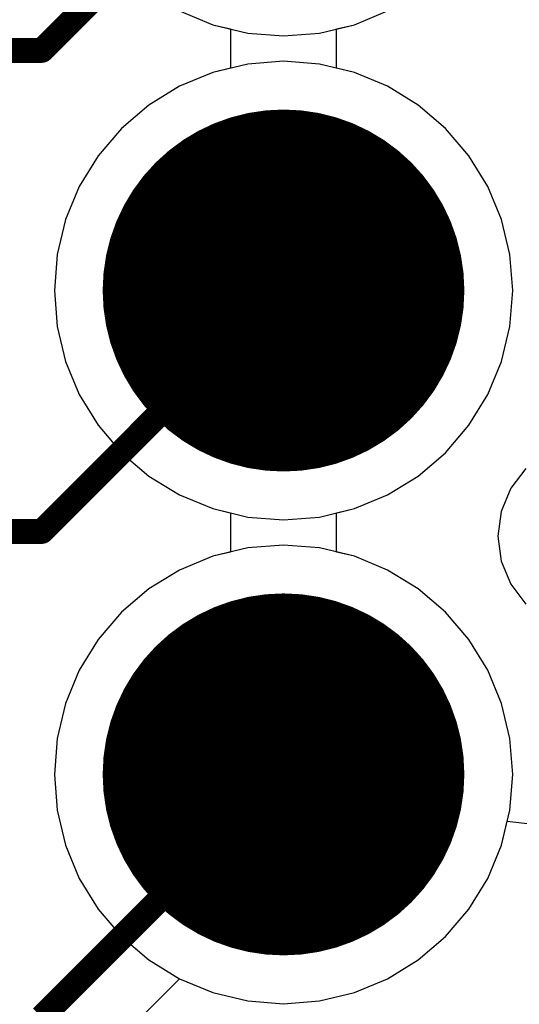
# Model space of a CAD drawing. Header units: millimetres. Extents: x 138 to 555, y 26 to 334.
# Tile 85 of 256: x 344.05 to 346.68, y 105.48 to 110.64. Entities that reach past the tile are written whole.
import ezdxf

# ---------------------------------------------------------------- set-up
doc = ezdxf.new("R2010")
doc.units = ezdxf.units.MM
for name, color, linetype in [('BottomLayer', 5, 'Continuous'), ('BottomSolder', 6, 'Continuous'), ('DrillDrawing', 1, 'Continuous'), ('MidLayer1', 16, 'Continuous'), ('MidLayer2', 76, 'Continuous'), ('MidLayer3', 90, 'Continuous'), ('MidLayer4', 156, 'Continuous'), ('MultiLayer', 9, 'Continuous'), ('PadHoleLayer', 156, 'Continuous'), ('TopLayer', 1, 'Continuous'), ('TopSolder', 216, 'Continuous')]:
    doc.layers.add(name, color=color, linetype=linetype)

# ---------------------------------------------------------------- blocks, each defined once
blk = doc.blocks.new('CON_SAMTEC_TST_117_01_T_D_519')
at = {"layer": 'BottomLayer', "const_width": 0.8999982}
for points in [[(12.2500009, -1.27, 1), (13.1499991, -1.27, 1)], [(14.7900009, -1.27, 1), (15.6899991, -1.27, 1)]]:
    blk.add_lwpolyline(points, format="xyb", close=True, dxfattribs=at)
at = {"layer": 'BottomSolder', "const_width": 0.9499981}
for points in [[(12.22499968, -1.27, 1), (13.17500032, -1.27, 1)], [(14.76499968, -1.27, 1), (15.71500032, -1.27, 1)]]:
    blk.add_lwpolyline(points, format="xyb", close=True, dxfattribs=at)
at = {"layer": 'MidLayer1', "const_width": 0.8999982}
for points in [[(12.2500009, -1.27, 1), (13.1499991, -1.27, 1)], [(14.7900009, -1.27, 1), (15.6899991, -1.27, 1)]]:
    blk.add_lwpolyline(points, format="xyb", close=True, dxfattribs=at)
at = {"layer": 'MidLayer2', "const_width": 0.8999982}
for points in [[(12.2500009, -1.27, 1), (13.1499991, -1.27, 1)], [(14.7900009, -1.27, 1), (15.6899991, -1.27, 1)]]:
    blk.add_lwpolyline(points, format="xyb", close=True, dxfattribs=at)
at = {"layer": 'MidLayer3', "const_width": 0.8999982}
for points in [[(12.2500009, -1.27, 1), (13.1499991, -1.27, 1)], [(14.7900009, -1.27, 1), (15.6899991, -1.27, 1)]]:
    blk.add_lwpolyline(points, format="xyb", close=True, dxfattribs=at)
at = {"layer": 'MidLayer4', "const_width": 0.8999982}
for points in [[(12.2500009, -1.27, 1), (13.1499991, -1.27, 1)], [(14.7900009, -1.27, 1), (15.6899991, -1.27, 1)]]:
    blk.add_lwpolyline(points, format="xyb", close=True, dxfattribs=at)
at = {"layer": 'MultiLayer', "const_width": 0.8999982}
for points in [[(12.2500009, -1.27, 1), (13.1499991, -1.27, 1)], [(14.7900009, -1.27, 1), (15.6899991, -1.27, 1)]]:
    blk.add_lwpolyline(points, format="xyb", close=True, dxfattribs=at)
at = {"layer": 'PadHoleLayer', "const_width": 0.5499989}
for points in [[(12.42499928, -1.27, 1), (12.97500072, -1.27, 1)], [(14.96499928, -1.27, 1), (15.51500072, -1.27, 1)]]:
    blk.add_lwpolyline(points, format="xyb", close=True, dxfattribs=at)
at = {"layer": 'TopLayer', "const_width": 0.8999982}
for points in [[(12.2500009, -1.27, 1), (13.1499991, -1.27, 1)], [(14.7900009, -1.27, 1), (15.6899991, -1.27, 1)]]:
    blk.add_lwpolyline(points, format="xyb", close=True, dxfattribs=at)
at = {"layer": 'TopSolder', "const_width": 0.9499981}
for points in [[(12.22499968, -1.27, 1), (13.17500032, -1.27, 1)], [(14.76499968, -1.27, 1), (15.71500032, -1.27, 1)]]:
    blk.add_lwpolyline(points, format="xyb", close=True, dxfattribs=at)

msp = doc.modelspace()

# ---------------------------------------------------------------- linework, layer by layer
at = {"layer": 'BottomLayer'}
for p, q in [((344.89398382, 110.68987768), (345.06849198, 110.61759436)), ((345.06849198, 110.61759436), (345.16164394, 110.5952322)), ((345.16164394, 110.5952322), (345.16164394, 110.38954808)), ((345.06849198, 110.36718592), (344.89398382, 110.2949026)), ((345.16164394, 110.38954808), (345.06849198, 110.36718592)), ((344.89398382, 110.2949026), (344.73293512, 110.1962109)), ((344.73293512, 110.1962109), (344.58930574, 110.0735416)), ((344.58930574, 110.0735416), (344.46663644, 109.92991222)), ((344.46663644, 109.92991222), (344.36794474, 109.76886352)), ((344.36794474, 109.76886352), (344.29566142, 109.59435536)), ((344.29566142, 109.59435536), (344.25156956, 109.4106905)), ((344.25156956, 109.4106905), (344.23674866, 109.22239014)), ((344.23674866, 109.22239014), (344.25156956, 109.03408978)), ((344.25156956, 109.03408978), (344.29566142, 108.85042492)), ((344.29566142, 108.85042492), (344.36794474, 108.67591676)), ((344.36794474, 108.67591676), (344.46663644, 108.51486806)), ((344.46663644, 108.51486806), (344.58930574, 108.37123868)), ((344.58930574, 108.37123868), (344.73293512, 108.24856938)), ((344.73293512, 108.24856938), (344.89398382, 108.14987768)), ((344.89398382, 108.14987768), (345.06849198, 108.07759436)), ((345.06849198, 108.07759436), (345.16164394, 108.0552322)), ((345.16164394, 108.0552322), (345.16164394, 107.84954808)), ((345.06849198, 107.82718592), (344.89398382, 107.7549026)), ((345.16164394, 107.84954808), (345.06849198, 107.82718592)), ((344.89398382, 107.7549026), (344.73293512, 107.6562109)), ((344.73293512, 107.6562109), (344.58930574, 107.5335416)), ((344.58930574, 107.5335416), (344.46663644, 107.38991222)), ((344.46663644, 107.38991222), (344.36794474, 107.22886352)), ((344.36794474, 107.22886352), (344.29566142, 107.05435536)), ((344.29566142, 107.05435536), (344.25156956, 106.8706905)), ((344.25156956, 106.8706905), (344.23674866, 106.68239014)), ((344.23674866, 106.68239014), (344.25156956, 106.49408978)), ((344.25156956, 106.49408978), (344.29566142, 106.31042492)), ((346.58525298, 106.31042492), (346.61556026, 106.436668)), ((346.61556026, 106.436668), (346.81555986, 106.41299774)), ((344.29566142, 106.31042492), (344.36794474, 106.13591676)), ((346.51296966, 106.13591676), (346.58525298, 106.31042492)), ((344.36794474, 106.13591676), (344.46663644, 105.97486806)), ((346.41427796, 105.97486806), (346.51296966, 106.13591676)), ((344.46663644, 105.97486806), (344.58930574, 105.83123868)), ((346.29160866, 105.83123868), (346.41427796, 105.97486806)), ((344.58930574, 105.83123868), (344.73293512, 105.70856938)), ((346.14797928, 105.70856938), (346.29160866, 105.83123868)), ((344.73293512, 105.70856938), (344.89398382, 105.60987768)), ((345.98693058, 105.60987768), (346.14797928, 105.70856938)), ((344.89398382, 105.60987768), (345.06849198, 105.53759436)), ((345.81242242, 105.53759436), (345.98693058, 105.60987768)), ((345.06849198, 105.53759436), (345.25215684, 105.4935025)), ((345.25215684, 105.4935025), (345.4404572, 105.4786816)), ((345.4404572, 105.4786816), (345.62875756, 105.4935025)), ((345.62875756, 105.4935025), (345.81242242, 105.53759436))]:
    msp.add_line(p, q, dxfattribs=at)
at = {"layer": 'DrillDrawing', "const_width": 0.0508}
for points in [[(345.1864572, 109.47639014), (345.4404572, 109.34939014)], [(345.1864572, 109.47639014), (345.3134572, 109.22239014)], [(345.4404572, 109.34939014), (345.6944572, 109.47639014)], [(345.5674572, 109.22239014), (345.6944572, 109.47639014)], [(345.2880572, 109.37479014), (345.4404572, 109.29859014)], [(345.2880572, 109.37479014), (345.3642572, 109.22239014)], [(345.4404572, 109.29859014), (345.5928572, 109.37479014)], [(345.5166572, 109.22239014), (345.5928572, 109.37479014)], [(345.1864572, 108.96839014), (345.3134572, 109.22239014)], [(345.2880572, 109.06999014), (345.3642572, 109.22239014)], [(345.5166572, 109.22239014), (345.5928572, 109.06999014)], [(345.5674572, 109.22239014), (345.6944572, 108.96839014)], [(345.2880572, 109.06999014), (345.4404572, 109.14619014)], [(345.4404572, 109.14619014), (345.5928572, 109.06999014)], [(345.1864572, 108.96839014), (345.4404572, 109.09539014)], [(345.4404572, 109.09539014), (345.6944572, 108.96839014)], [(345.1864572, 106.93639014), (345.4404572, 106.80939014)], [(345.1864572, 106.93639014), (345.3134572, 106.68239014)], [(345.4404572, 106.80939014), (345.6944572, 106.93639014)], [(345.5674572, 106.68239014), (345.6944572, 106.93639014)], [(345.2880572, 106.83479014), (345.4404572, 106.75859014)], [(345.2880572, 106.83479014), (345.3642572, 106.68239014)], [(345.4404572, 106.75859014), (345.5928572, 106.83479014)], [(345.5166572, 106.68239014), (345.5928572, 106.83479014)], [(345.1864572, 106.42839014), (345.3134572, 106.68239014)], [(345.2880572, 106.52999014), (345.3642572, 106.68239014)], [(345.5166572, 106.68239014), (345.5928572, 106.52999014)], [(345.5674572, 106.68239014), (345.6944572, 106.42839014)], [(345.2880572, 106.52999014), (345.4404572, 106.60619014)], [(345.4404572, 106.60619014), (345.5928572, 106.52999014)], [(345.1864572, 106.42839014), (345.4404572, 106.55539014)], [(345.4404572, 106.55539014), (345.6944572, 106.42839014)]]:
    msp.add_lwpolyline(points, dxfattribs=at)
at = {"layer": 'DrillDrawing', "const_width": 0.0254}
for points in [[(345.1737572, 109.47639014, 1), (345.1991572, 109.47639014, 1)], [(345.1737572, 109.47639014, 1), (345.1991572, 109.47639014, 1)], [(345.6817572, 109.47639014, 1), (345.7071572, 109.47639014, 1)], [(345.6817572, 109.47639014, 1), (345.7071572, 109.47639014, 1)], [(345.2753572, 109.37479014, 1), (345.3007572, 109.37479014, 1)], [(345.2753572, 109.37479014, 1), (345.3007572, 109.37479014, 1)], [(345.4277572, 109.34939014, 1), (345.4531572, 109.34939014, 1)], [(345.4277572, 109.34939014, 1), (345.4531572, 109.34939014, 1)], [(345.5801572, 109.37479014, 1), (345.6055572, 109.37479014, 1)], [(345.5801572, 109.37479014, 1), (345.6055572, 109.37479014, 1)], [(345.4277572, 109.29859014, 1), (345.4531572, 109.29859014, 1)], [(345.4277572, 109.29859014, 1), (345.4531572, 109.29859014, 1)], [(345.3007572, 109.22239014, 1), (345.3261572, 109.22239014, 1)], [(345.3007572, 109.22239014, 1), (345.3261572, 109.22239014, 1)], [(345.3515572, 109.22239014, 1), (345.3769572, 109.22239014, 1)], [(345.3515572, 109.22239014, 1), (345.3769572, 109.22239014, 1)], [(345.5039572, 109.22239014, 1), (345.5293572, 109.22239014, 1)], [(345.5039572, 109.22239014, 1), (345.5293572, 109.22239014, 1)], [(345.5547572, 109.22239014, 1), (345.5801572, 109.22239014, 1)], [(345.5547572, 109.22239014, 1), (345.5801572, 109.22239014, 1)], [(345.4277572, 109.14619014, 1), (345.4531572, 109.14619014, 1)], [(345.4277572, 109.14619014, 1), (345.4531572, 109.14619014, 1)], [(345.4277572, 109.09539014, 1), (345.4531572, 109.09539014, 1)], [(345.4277572, 109.09539014, 1), (345.4531572, 109.09539014, 1)], [(345.2753572, 109.06999014, 1), (345.3007572, 109.06999014, 1)], [(345.2753572, 109.06999014, 1), (345.3007572, 109.06999014, 1)], [(345.5801572, 109.06999014, 1), (345.6055572, 109.06999014, 1)], [(345.5801572, 109.06999014, 1), (345.6055572, 109.06999014, 1)], [(345.1737572, 108.96839014, 1), (345.1991572, 108.96839014, 1)], [(345.1737572, 108.96839014, 1), (345.1991572, 108.96839014, 1)], [(345.6817572, 108.96839014, 1), (345.7071572, 108.96839014, 1)], [(345.6817572, 108.96839014, 1), (345.7071572, 108.96839014, 1)], [(345.1737572, 106.93639014, 1), (345.1991572, 106.93639014, 1)], [(345.1737572, 106.93639014, 1), (345.1991572, 106.93639014, 1)], [(345.6817572, 106.93639014, 1), (345.7071572, 106.93639014, 1)], [(345.6817572, 106.93639014, 1), (345.7071572, 106.93639014, 1)], [(345.2753572, 106.83479014, 1), (345.3007572, 106.83479014, 1)], [(345.2753572, 106.83479014, 1), (345.3007572, 106.83479014, 1)], [(345.4277572, 106.80939014, 1), (345.4531572, 106.80939014, 1)], [(345.4277572, 106.80939014, 1), (345.4531572, 106.80939014, 1)], [(345.5801572, 106.83479014, 1), (345.6055572, 106.83479014, 1)], [(345.5801572, 106.83479014, 1), (345.6055572, 106.83479014, 1)], [(345.4277572, 106.75859014, 1), (345.4531572, 106.75859014, 1)], [(345.4277572, 106.75859014, 1), (345.4531572, 106.75859014, 1)], [(345.3007572, 106.68239014, 1), (345.3261572, 106.68239014, 1)], [(345.3007572, 106.68239014, 1), (345.3261572, 106.68239014, 1)], [(345.3515572, 106.68239014, 1), (345.3769572, 106.68239014, 1)], [(345.3515572, 106.68239014, 1), (345.3769572, 106.68239014, 1)], [(345.5039572, 106.68239014, 1), (345.5293572, 106.68239014, 1)], [(345.5039572, 106.68239014, 1), (345.5293572, 106.68239014, 1)], [(345.5547572, 106.68239014, 1), (345.5801572, 106.68239014, 1)], [(345.5547572, 106.68239014, 1), (345.5801572, 106.68239014, 1)], [(345.4277572, 106.60619014, 1), (345.4531572, 106.60619014, 1)], [(345.4277572, 106.60619014, 1), (345.4531572, 106.60619014, 1)], [(345.4277572, 106.55539014, 1), (345.4531572, 106.55539014, 1)], [(345.4277572, 106.55539014, 1), (345.4531572, 106.55539014, 1)], [(345.2753572, 106.52999014, 1), (345.3007572, 106.52999014, 1)], [(345.2753572, 106.52999014, 1), (345.3007572, 106.52999014, 1)], [(345.5801572, 106.52999014, 1), (345.6055572, 106.52999014, 1)], [(345.5801572, 106.52999014, 1), (345.6055572, 106.52999014, 1)], [(345.1737572, 106.42839014, 1), (345.1991572, 106.42839014, 1)], [(345.1737572, 106.42839014, 1), (345.1991572, 106.42839014, 1)], [(345.6817572, 106.42839014, 1), (345.7071572, 106.42839014, 1)], [(345.6817572, 106.42839014, 1), (345.7071572, 106.42839014, 1)]]:
    msp.add_lwpolyline(points, format="xyb", close=True, dxfattribs=at)
at = {"layer": 'MidLayer1'}
for p, q in [((344.89398382, 110.68987768), (345.06849198, 110.61759436)), ((345.81242242, 110.61759436), (345.98693058, 110.68987768)), ((345.06849198, 110.61759436), (345.25215684, 110.5735025)), ((345.62875756, 110.5735025), (345.81242242, 110.61759436)), ((345.25215684, 110.5735025), (345.4404572, 110.5586816)), ((345.4404572, 110.5586816), (345.62875756, 110.5735025)), ((345.25215684, 110.41127778), (345.06849198, 110.36718592)), ((345.4404572, 110.42609868), (345.25215684, 110.41127778)), ((345.62875756, 110.41127778), (345.4404572, 110.42609868)), ((345.81242242, 110.36718592), (345.62875756, 110.41127778)), ((345.06849198, 110.36718592), (344.89398382, 110.2949026)), ((345.98693058, 110.2949026), (345.81242242, 110.36718592)), ((344.89398382, 110.2949026), (344.73293512, 110.1962109)), ((346.14797928, 110.1962109), (345.98693058, 110.2949026)), ((344.73293512, 110.1962109), (344.58930574, 110.0735416)), ((346.29160866, 110.0735416), (346.14797928, 110.1962109)), ((344.58930574, 110.0735416), (344.46663644, 109.92991222)), ((346.41427796, 109.92991222), (346.29160866, 110.0735416)), ((344.46663644, 109.92991222), (344.36794474, 109.76886352)), ((346.51296966, 109.76886352), (346.41427796, 109.92991222)), ((344.36794474, 109.76886352), (344.29566142, 109.59435536)), ((346.58525298, 109.59435536), (346.51296966, 109.76886352)), ((344.29566142, 109.59435536), (344.25156956, 109.4106905)), ((346.62934484, 109.4106905), (346.58525298, 109.59435536)), ((344.25156956, 109.4106905), (344.23674866, 109.22239014)), ((346.64416574, 109.22239014), (346.62934484, 109.4106905)), ((344.23674866, 109.22239014), (344.25156956, 109.03408978)), ((346.62934484, 109.03408978), (346.64416574, 109.22239014)), ((344.25156956, 109.03408978), (344.29566142, 108.85042492)), ((346.58525298, 108.85042492), (346.62934484, 109.03408978)), ((344.29566142, 108.85042492), (344.36794474, 108.67591676)), ((346.51296966, 108.67591676), (346.58525298, 108.85042492)), ((344.36794474, 108.67591676), (344.46663644, 108.51486806)), ((346.41427796, 108.51486806), (346.51296966, 108.67591676)), ((344.46663644, 108.51486806), (344.58930574, 108.37123868)), ((346.29160866, 108.37123868), (346.41427796, 108.51486806)), ((344.58930574, 108.37123868), (344.73293512, 108.24856938)), ((346.14797928, 108.24856938), (346.29160866, 108.37123868)), ((346.71385318, 108.28899348), (346.63370856, 108.18454868)), ((344.73293512, 108.24856938), (344.89398382, 108.14987768)), ((345.98693058, 108.14987768), (346.14797928, 108.24856938)), ((346.63370856, 108.18454868), (346.58332512, 108.0629157)), ((344.89398382, 108.14987768), (345.06849198, 108.07759436)), ((345.81242242, 108.07759436), (345.98693058, 108.14987768)), ((345.06849198, 108.07759436), (345.25215684, 108.0335025)), ((345.62875756, 108.0335025), (345.81242242, 108.07759436)), ((345.25215684, 108.0335025), (345.4404572, 108.0186816)), ((345.4404572, 108.0186816), (345.62875756, 108.0335025)), ((346.58332512, 108.0629157), (346.56614202, 107.93239018)), ((346.56614202, 107.93239018), (346.58332512, 107.80186466)), ((345.25215684, 107.87127778), (345.06849198, 107.82718592)), ((345.4404572, 107.88609868), (345.25215684, 107.87127778)), ((345.62875756, 107.87127778), (345.4404572, 107.88609868)), ((345.81242242, 107.82718592), (345.62875756, 107.87127778)), ((345.06849198, 107.82718592), (344.89398382, 107.7549026)), ((345.98693058, 107.7549026), (345.81242242, 107.82718592)), ((346.58332512, 107.80186466), (346.63370856, 107.68023168)), ((344.89398382, 107.7549026), (344.73293512, 107.6562109)), ((346.14797928, 107.6562109), (345.98693058, 107.7549026)), ((346.63370856, 107.68023168), (346.71385318, 107.57578688)), ((344.73293512, 107.6562109), (344.58930574, 107.5335416)), ((346.29160866, 107.5335416), (346.14797928, 107.6562109)), ((344.58930574, 107.5335416), (344.46663644, 107.38991222)), ((346.41427796, 107.38991222), (346.29160866, 107.5335416)), ((344.46663644, 107.38991222), (344.36794474, 107.22886352)), ((346.51296966, 107.22886352), (346.41427796, 107.38991222)), ((344.36794474, 107.22886352), (344.29566142, 107.05435536)), ((346.58525298, 107.05435536), (346.51296966, 107.22886352)), ((344.29566142, 107.05435536), (344.25156956, 106.8706905)), ((346.62934484, 106.8706905), (346.58525298, 107.05435536)), ((344.25156956, 106.8706905), (344.23674866, 106.68239014)), ((346.64416574, 106.68239014), (346.62934484, 106.8706905)), ((344.23674866, 106.68239014), (344.25156956, 106.49408978)), ((346.62934484, 106.49408978), (346.64416574, 106.68239014)), ((344.25156956, 106.49408978), (344.29566142, 106.31042492)), ((346.58525298, 106.31042492), (346.62934484, 106.49408978)), ((344.29566142, 106.31042492), (344.36794474, 106.13591676)), ((346.51296966, 106.13591676), (346.58525298, 106.31042492)), ((344.36794474, 106.13591676), (344.46663644, 105.97486806)), ((346.41427796, 105.97486806), (346.51296966, 106.13591676)), ((344.46663644, 105.97486806), (344.58930574, 105.83123868)), ((346.29160866, 105.83123868), (346.41427796, 105.97486806)), ((344.58930574, 105.83123868), (344.73293512, 105.70856938)), ((346.14797928, 105.70856938), (346.29160866, 105.83123868)), ((344.73293512, 105.70856938), (344.89398382, 105.60987768)), ((345.98693058, 105.60987768), (346.14797928, 105.70856938)), ((344.89398382, 105.60987768), (345.06849198, 105.53759436)), ((345.81242242, 105.53759436), (345.98693058, 105.60987768)), ((345.06849198, 105.53759436), (345.25215684, 105.4935025)), ((345.25215684, 105.4935025), (345.4404572, 105.4786816)), ((345.4404572, 105.4786816), (345.62875756, 105.4935025)), ((345.62875756, 105.4935025), (345.81242242, 105.53759436))]:
    msp.add_line(p, q, dxfattribs=at)
at = {"layer": 'MidLayer2'}
for p, q in [((344.89398382, 110.68987768), (345.06849198, 110.61759436)), ((345.81242242, 110.61759436), (345.98693058, 110.68987768)), ((345.06849198, 110.61759436), (345.16164394, 110.5952322)), ((345.71927046, 110.5952322), (345.81242242, 110.61759436)), ((345.16164394, 110.5952322), (345.16164394, 110.38954808)), ((345.71927046, 110.38954808), (345.71927046, 110.5952322)), ((345.06849198, 110.36718592), (344.89398382, 110.2949026)), ((345.16164394, 110.38954808), (345.06849198, 110.36718592)), ((345.81242242, 110.36718592), (345.71927046, 110.38954808)), ((345.98693058, 110.2949026), (345.81242242, 110.36718592)), ((344.89398382, 110.2949026), (344.73293512, 110.1962109)), ((346.14797928, 110.1962109), (345.98693058, 110.2949026)), ((344.73293512, 110.1962109), (344.58930574, 110.0735416)), ((346.29160866, 110.0735416), (346.14797928, 110.1962109)), ((344.58930574, 110.0735416), (344.46663644, 109.92991222)), ((346.41427796, 109.92991222), (346.29160866, 110.0735416)), ((344.46663644, 109.92991222), (344.36794474, 109.76886352)), ((346.51296966, 109.76886352), (346.41427796, 109.92991222)), ((344.36794474, 109.76886352), (344.29566142, 109.59435536)), ((346.58525298, 109.59435536), (346.51296966, 109.76886352)), ((344.29566142, 109.59435536), (344.25156956, 109.4106905)), ((346.62934484, 109.4106905), (346.58525298, 109.59435536)), ((344.25156956, 109.4106905), (344.23674866, 109.22239014)), ((346.64416574, 109.22239014), (346.62934484, 109.4106905)), ((344.23674866, 109.22239014), (344.25156956, 109.03408978)), ((346.62934484, 109.03408978), (346.64416574, 109.22239014)), ((344.25156956, 109.03408978), (344.29566142, 108.85042492)), ((346.58525298, 108.85042492), (346.62934484, 109.03408978)), ((344.29566142, 108.85042492), (344.36794474, 108.67591676)), ((346.51296966, 108.67591676), (346.58525298, 108.85042492)), ((344.36794474, 108.67591676), (344.46663644, 108.51486806)), ((346.41427796, 108.51486806), (346.51296966, 108.67591676)), ((344.46663644, 108.51486806), (344.58930574, 108.37123868)), ((346.29160866, 108.37123868), (346.41427796, 108.51486806)), ((344.58930574, 108.37123868), (344.73293512, 108.24856938)), ((346.14797928, 108.24856938), (346.29160866, 108.37123868)), ((346.71385318, 108.28899348), (346.63370856, 108.18454868)), ((344.73293512, 108.24856938), (344.89398382, 108.14987768)), ((345.98693058, 108.14987768), (346.14797928, 108.24856938)), ((346.63370856, 108.18454868), (346.58332512, 108.0629157)), ((344.89398382, 108.14987768), (345.06849198, 108.07759436)), ((345.81242242, 108.07759436), (345.98693058, 108.14987768)), ((345.06849198, 108.07759436), (345.16164394, 108.0552322)), ((345.71927046, 108.0552322), (345.81242242, 108.07759436)), ((345.16164394, 108.0552322), (345.16164394, 107.84954808)), ((345.71927046, 107.84954808), (345.71927046, 108.0552322)), ((346.58332512, 108.0629157), (346.56614202, 107.93239018)), ((346.56614202, 107.93239018), (346.58332512, 107.80186466)), ((345.06849198, 107.82718592), (344.89398382, 107.7549026)), ((345.16164394, 107.84954808), (345.06849198, 107.82718592)), ((345.81242242, 107.82718592), (345.71927046, 107.84954808)), ((345.98693058, 107.7549026), (345.81242242, 107.82718592)), ((346.58332512, 107.80186466), (346.63370856, 107.68023168)), ((344.89398382, 107.7549026), (344.73293512, 107.6562109)), ((346.14797928, 107.6562109), (345.98693058, 107.7549026)), ((346.63370856, 107.68023168), (346.71385318, 107.57578688)), ((344.73293512, 107.6562109), (344.58930574, 107.5335416)), ((346.29160866, 107.5335416), (346.14797928, 107.6562109)), ((344.58930574, 107.5335416), (344.46663644, 107.38991222)), ((346.41427796, 107.38991222), (346.29160866, 107.5335416)), ((344.46663644, 107.38991222), (344.36794474, 107.22886352)), ((346.51296966, 107.22886352), (346.41427796, 107.38991222)), ((344.36794474, 107.22886352), (344.29566142, 107.05435536)), ((346.58525298, 107.05435536), (346.51296966, 107.22886352)), ((344.29566142, 107.05435536), (344.25156956, 106.8706905)), ((346.62934484, 106.8706905), (346.58525298, 107.05435536)), ((344.25156956, 106.8706905), (344.23674866, 106.68239014)), ((346.64416574, 106.68239014), (346.62934484, 106.8706905)), ((344.23674866, 106.68239014), (344.25156956, 106.49408978)), ((346.62934484, 106.49408978), (346.64416574, 106.68239014)), ((344.25156956, 106.49408978), (344.29566142, 106.31042492)), ((346.58525298, 106.31042492), (346.62934484, 106.49408978)), ((344.29566142, 106.31042492), (344.36794474, 106.13591676)), ((346.51296966, 106.13591676), (346.58525298, 106.31042492)), ((344.36794474, 106.13591676), (344.46663644, 105.97486806)), ((346.41427796, 105.97486806), (346.51296966, 106.13591676)), ((344.46663644, 105.97486806), (344.58930574, 105.83123868)), ((346.29160866, 105.83123868), (346.41427796, 105.97486806)), ((344.58930574, 105.83123868), (344.73293512, 105.70856938)), ((346.14797928, 105.70856938), (346.29160866, 105.83123868)), ((344.73293512, 105.70856938), (344.89398382, 105.60987768)), ((345.98693058, 105.60987768), (346.14797928, 105.70856938)), ((344.89398382, 105.60987768), (345.06849198, 105.53759436)), ((345.81242242, 105.53759436), (345.98693058, 105.60987768)), ((345.06849198, 105.53759436), (345.25215684, 105.4935025)), ((345.25215684, 105.4935025), (345.4404572, 105.4786816)), ((345.4404572, 105.4786816), (345.62875756, 105.4935025)), ((345.62875756, 105.4935025), (345.81242242, 105.53759436))]:
    msp.add_line(p, q, dxfattribs=at)
at = {"layer": 'MidLayer3'}
for p, q in [((344.89398382, 110.68987768), (345.06849198, 110.61759436)), ((345.81242242, 110.61759436), (345.98693058, 110.68987768)), ((345.06849198, 110.61759436), (345.25215684, 110.5735025)), ((345.62875756, 110.5735025), (345.81242242, 110.61759436)), ((345.25215684, 110.5735025), (345.4404572, 110.5586816)), ((345.4404572, 110.5586816), (345.62875756, 110.5735025)), ((345.25215684, 110.41127778), (345.06849198, 110.36718592)), ((345.4404572, 110.42609868), (345.25215684, 110.41127778)), ((345.62875756, 110.41127778), (345.4404572, 110.42609868)), ((345.81242242, 110.36718592), (345.62875756, 110.41127778)), ((345.06849198, 110.36718592), (344.89398382, 110.2949026)), ((345.98693058, 110.2949026), (345.81242242, 110.36718592)), ((344.89398382, 110.2949026), (344.73293512, 110.1962109)), ((346.14797928, 110.1962109), (345.98693058, 110.2949026)), ((344.73293512, 110.1962109), (344.58930574, 110.0735416)), ((346.29160866, 110.0735416), (346.14797928, 110.1962109)), ((344.58930574, 110.0735416), (344.46663644, 109.92991222)), ((346.41427796, 109.92991222), (346.29160866, 110.0735416)), ((344.46663644, 109.92991222), (344.36794474, 109.76886352)), ((346.51296966, 109.76886352), (346.41427796, 109.92991222)), ((344.36794474, 109.76886352), (344.29566142, 109.59435536)), ((346.58525298, 109.59435536), (346.51296966, 109.76886352)), ((344.29566142, 109.59435536), (344.25156956, 109.4106905)), ((346.62934484, 109.4106905), (346.58525298, 109.59435536)), ((344.25156956, 109.4106905), (344.23674866, 109.22239014)), ((346.64416574, 109.22239014), (346.62934484, 109.4106905)), ((344.23674866, 109.22239014), (344.25156956, 109.03408978)), ((346.62934484, 109.03408978), (346.64416574, 109.22239014)), ((344.25156956, 109.03408978), (344.29566142, 108.85042492)), ((346.58525298, 108.85042492), (346.62934484, 109.03408978)), ((344.29566142, 108.85042492), (344.36794474, 108.67591676)), ((346.51296966, 108.67591676), (346.58525298, 108.85042492)), ((344.36794474, 108.67591676), (344.46663644, 108.51486806)), ((346.41427796, 108.51486806), (346.51296966, 108.67591676)), ((344.46663644, 108.51486806), (344.58930574, 108.37123868)), ((346.29160866, 108.37123868), (346.41427796, 108.51486806)), ((344.58930574, 108.37123868), (344.73293512, 108.24856938)), ((346.14797928, 108.24856938), (346.29160866, 108.37123868)), ((346.71385318, 108.28899348), (346.63370856, 108.18454868)), ((344.73293512, 108.24856938), (344.89398382, 108.14987768)), ((345.98693058, 108.14987768), (346.14797928, 108.24856938)), ((346.63370856, 108.18454868), (346.58332512, 108.0629157)), ((344.89398382, 108.14987768), (345.06849198, 108.07759436)), ((345.81242242, 108.07759436), (345.98693058, 108.14987768)), ((345.06849198, 108.07759436), (345.25215684, 108.0335025)), ((345.62875756, 108.0335025), (345.81242242, 108.07759436)), ((345.25215684, 108.0335025), (345.4404572, 108.0186816)), ((345.4404572, 108.0186816), (345.62875756, 108.0335025)), ((346.58332512, 108.0629157), (346.56614202, 107.93239018)), ((346.56614202, 107.93239018), (346.58332512, 107.80186466)), ((345.25215684, 107.87127778), (345.06849198, 107.82718592)), ((345.4404572, 107.88609868), (345.25215684, 107.87127778)), ((345.62875756, 107.87127778), (345.4404572, 107.88609868)), ((345.81242242, 107.82718592), (345.62875756, 107.87127778)), ((345.06849198, 107.82718592), (344.89398382, 107.7549026)), ((345.98693058, 107.7549026), (345.81242242, 107.82718592)), ((346.58332512, 107.80186466), (346.63370856, 107.68023168)), ((344.89398382, 107.7549026), (344.73293512, 107.6562109)), ((346.14797928, 107.6562109), (345.98693058, 107.7549026)), ((346.63370856, 107.68023168), (346.71385318, 107.57578688)), ((344.73293512, 107.6562109), (344.58930574, 107.5335416)), ((346.29160866, 107.5335416), (346.14797928, 107.6562109)), ((344.58930574, 107.5335416), (344.46663644, 107.38991222)), ((346.41427796, 107.38991222), (346.29160866, 107.5335416)), ((344.46663644, 107.38991222), (344.36794474, 107.22886352)), ((346.51296966, 107.22886352), (346.41427796, 107.38991222)), ((344.36794474, 107.22886352), (344.29566142, 107.05435536)), ((346.58525298, 107.05435536), (346.51296966, 107.22886352)), ((344.29566142, 107.05435536), (344.25156956, 106.8706905)), ((346.62934484, 106.8706905), (346.58525298, 107.05435536)), ((344.25156956, 106.8706905), (344.23674866, 106.68239014)), ((346.64416574, 106.68239014), (346.62934484, 106.8706905)), ((344.23674866, 106.68239014), (344.25156956, 106.49408978)), ((346.62934484, 106.49408978), (346.64416574, 106.68239014)), ((344.25156956, 106.49408978), (344.29566142, 106.31042492)), ((346.58525298, 106.31042492), (346.62934484, 106.49408978)), ((344.29566142, 106.31042492), (344.36794474, 106.13591676)), ((346.51296966, 106.13591676), (346.58525298, 106.31042492)), ((344.36794474, 106.13591676), (344.46663644, 105.97486806)), ((346.41427796, 105.97486806), (346.51296966, 106.13591676)), ((344.46663644, 105.97486806), (344.58930574, 105.83123868)), ((346.29160866, 105.83123868), (346.41427796, 105.97486806)), ((344.58930574, 105.83123868), (344.73293512, 105.70856938)), ((346.14797928, 105.70856938), (346.29160866, 105.83123868)), ((344.73293512, 105.70856938), (344.89398382, 105.60987768)), ((345.98693058, 105.60987768), (346.14797928, 105.70856938)), ((344.89398382, 105.60987768), (345.06849198, 105.53759436)), ((345.81242242, 105.53759436), (345.98693058, 105.60987768)), ((345.06849198, 105.53759436), (345.25215684, 105.4935025)), ((345.25215684, 105.4935025), (345.4404572, 105.4786816)), ((345.4404572, 105.4786816), (345.62875756, 105.4935025)), ((345.62875756, 105.4935025), (345.81242242, 105.53759436))]:
    msp.add_line(p, q, dxfattribs=at)
at = {"layer": 'MidLayer4'}
for p, q in [((344.89398382, 110.68987768), (345.06849198, 110.61759436)), ((345.81242242, 110.61759436), (345.98693058, 110.68987768)), ((345.06849198, 110.61759436), (345.25215684, 110.5735025)), ((345.62875756, 110.5735025), (345.81242242, 110.61759436)), ((345.25215684, 110.5735025), (345.4404572, 110.5586816)), ((345.4404572, 110.5586816), (345.62875756, 110.5735025)), ((345.25215684, 110.41127778), (345.06849198, 110.36718592)), ((345.4404572, 110.42609868), (345.25215684, 110.41127778)), ((345.62875756, 110.41127778), (345.4404572, 110.42609868)), ((345.81242242, 110.36718592), (345.62875756, 110.41127778)), ((345.06849198, 110.36718592), (344.89398382, 110.2949026)), ((345.98693058, 110.2949026), (345.81242242, 110.36718592)), ((344.89398382, 110.2949026), (344.73293512, 110.1962109)), ((346.14797928, 110.1962109), (345.98693058, 110.2949026)), ((344.73293512, 110.1962109), (344.58930574, 110.0735416)), ((346.29160866, 110.0735416), (346.14797928, 110.1962109)), ((344.58930574, 110.0735416), (344.46663644, 109.92991222)), ((346.41427796, 109.92991222), (346.29160866, 110.0735416)), ((344.46663644, 109.92991222), (344.36794474, 109.76886352)), ((346.51296966, 109.76886352), (346.41427796, 109.92991222)), ((344.36794474, 109.76886352), (344.29566142, 109.59435536)), ((346.58525298, 109.59435536), (346.51296966, 109.76886352)), ((344.29566142, 109.59435536), (344.25156956, 109.4106905)), ((346.62934484, 109.4106905), (346.58525298, 109.59435536)), ((344.25156956, 109.4106905), (344.23674866, 109.22239014)), ((346.64416574, 109.22239014), (346.62934484, 109.4106905)), ((344.23674866, 109.22239014), (344.25156956, 109.03408978)), ((346.62934484, 109.03408978), (346.64416574, 109.22239014)), ((344.25156956, 109.03408978), (344.29566142, 108.85042492)), ((346.58525298, 108.85042492), (346.62934484, 109.03408978)), ((344.29566142, 108.85042492), (344.36794474, 108.67591676)), ((346.51296966, 108.67591676), (346.58525298, 108.85042492)), ((344.36794474, 108.67591676), (344.46663644, 108.51486806)), ((346.41427796, 108.51486806), (346.51296966, 108.67591676)), ((344.46663644, 108.51486806), (344.58930574, 108.37123868)), ((346.29160866, 108.37123868), (346.41427796, 108.51486806)), ((344.58930574, 108.37123868), (344.73293512, 108.24856938)), ((346.14797928, 108.24856938), (346.29160866, 108.37123868)), ((346.71385318, 108.28899348), (346.63370856, 108.18454868)), ((344.73293512, 108.24856938), (344.89398382, 108.14987768)), ((345.98693058, 108.14987768), (346.14797928, 108.24856938)), ((346.63370856, 108.18454868), (346.58332512, 108.0629157)), ((344.89398382, 108.14987768), (345.06849198, 108.07759436)), ((345.81242242, 108.07759436), (345.98693058, 108.14987768)), ((345.06849198, 108.07759436), (345.25215684, 108.0335025)), ((345.62875756, 108.0335025), (345.81242242, 108.07759436)), ((345.25215684, 108.0335025), (345.4404572, 108.0186816)), ((345.4404572, 108.0186816), (345.62875756, 108.0335025)), ((346.58332512, 108.0629157), (346.56614202, 107.93239018)), ((346.56614202, 107.93239018), (346.58332512, 107.80186466)), ((345.25215684, 107.87127778), (345.06849198, 107.82718592)), ((345.4404572, 107.88609868), (345.25215684, 107.87127778)), ((345.62875756, 107.87127778), (345.4404572, 107.88609868)), ((345.81242242, 107.82718592), (345.62875756, 107.87127778)), ((345.06849198, 107.82718592), (344.89398382, 107.7549026)), ((345.98693058, 107.7549026), (345.81242242, 107.82718592)), ((346.58332512, 107.80186466), (346.63370856, 107.68023168)), ((344.89398382, 107.7549026), (344.73293512, 107.6562109)), ((346.14797928, 107.6562109), (345.98693058, 107.7549026)), ((346.63370856, 107.68023168), (346.71385318, 107.57578688)), ((344.73293512, 107.6562109), (344.58930574, 107.5335416)), ((346.29160866, 107.5335416), (346.14797928, 107.6562109)), ((344.58930574, 107.5335416), (344.46663644, 107.38991222)), ((346.41427796, 107.38991222), (346.29160866, 107.5335416)), ((344.46663644, 107.38991222), (344.36794474, 107.22886352)), ((346.51296966, 107.22886352), (346.41427796, 107.38991222)), ((344.36794474, 107.22886352), (344.29566142, 107.05435536)), ((346.58525298, 107.05435536), (346.51296966, 107.22886352)), ((344.29566142, 107.05435536), (344.25156956, 106.8706905)), ((346.62934484, 106.8706905), (346.58525298, 107.05435536)), ((344.25156956, 106.8706905), (344.23674866, 106.68239014)), ((346.64416574, 106.68239014), (346.62934484, 106.8706905)), ((344.23674866, 106.68239014), (344.25156956, 106.49408978)), ((346.62934484, 106.49408978), (346.64416574, 106.68239014)), ((344.25156956, 106.49408978), (344.29566142, 106.31042492)), ((346.58525298, 106.31042492), (346.62934484, 106.49408978)), ((344.29566142, 106.31042492), (344.36794474, 106.13591676)), ((346.51296966, 106.13591676), (346.58525298, 106.31042492)), ((344.36794474, 106.13591676), (344.46663644, 105.97486806)), ((346.41427796, 105.97486806), (346.51296966, 106.13591676)), ((344.46663644, 105.97486806), (344.58930574, 105.83123868)), ((346.29160866, 105.83123868), (346.41427796, 105.97486806)), ((344.58930574, 105.83123868), (344.73293512, 105.70856938)), ((346.14797928, 105.70856938), (346.29160866, 105.83123868)), ((344.73293512, 105.70856938), (344.89398382, 105.60987768)), ((345.98693058, 105.60987768), (346.14797928, 105.70856938)), ((344.89398382, 105.60987768), (345.06849198, 105.53759436)), ((345.81242242, 105.53759436), (345.98693058, 105.60987768)), ((345.06849198, 105.53759436), (345.25215684, 105.4935025)), ((345.25215684, 105.4935025), (345.4404572, 105.4786816)), ((345.4404572, 105.4786816), (345.62875756, 105.4935025)), ((345.62875756, 105.4935025), (345.81242242, 105.53759436))]:
    msp.add_line(p, q, dxfattribs=at)
at = {"layer": 'TopLayer'}
for p, q in [((345.81242242, 110.61759436), (345.98693058, 110.68987768)), ((345.71927046, 110.5952322), (345.81242242, 110.61759436)), ((345.71927046, 110.38954808), (345.71927046, 110.5952322)), ((345.81242242, 110.36718592), (345.71927046, 110.38954808)), ((345.98693058, 110.2949026), (345.81242242, 110.36718592)), ((346.14797928, 110.1962109), (345.98693058, 110.2949026)), ((346.29160866, 110.0735416), (346.14797928, 110.1962109)), ((346.41427796, 109.92991222), (346.29160866, 110.0735416)), ((346.51296966, 109.76886352), (346.41427796, 109.92991222)), ((346.58525298, 109.59435536), (346.51296966, 109.76886352)), ((346.62934484, 109.4106905), (346.58525298, 109.59435536)), ((346.64416574, 109.22239014), (346.62934484, 109.4106905)), ((346.62934484, 109.03408978), (346.64416574, 109.22239014)), ((346.58525298, 108.85042492), (346.62934484, 109.03408978)), ((346.51296966, 108.67591676), (346.58525298, 108.85042492)), ((346.41427796, 108.51486806), (346.51296966, 108.67591676)), ((346.29160866, 108.37123868), (346.41427796, 108.51486806)), ((346.14797928, 108.24856938), (346.29160866, 108.37123868)), ((346.71385318, 108.28899348), (346.63370856, 108.18454868)), ((345.98693058, 108.14987768), (346.14797928, 108.24856938)), ((346.63370856, 108.18454868), (346.58332512, 108.0629157)), ((345.81242242, 108.07759436), (345.98693058, 108.14987768)), ((345.71927046, 108.0552322), (345.81242242, 108.07759436)), ((345.71927046, 107.84954808), (345.71927046, 108.0552322)), ((346.58332512, 108.0629157), (346.56614202, 107.93239018)), ((346.56614202, 107.93239018), (346.58332512, 107.80186466)), ((345.81242242, 107.82718592), (345.71927046, 107.84954808)), ((345.98693058, 107.7549026), (345.81242242, 107.82718592)), ((346.58332512, 107.80186466), (346.63370856, 107.68023168)), ((346.14797928, 107.6562109), (345.98693058, 107.7549026)), ((346.63370856, 107.68023168), (346.71385318, 107.57578688)), ((346.29160866, 107.5335416), (346.14797928, 107.6562109)), ((346.41427796, 107.38991222), (346.29160866, 107.5335416)), ((346.51296966, 107.22886352), (346.41427796, 107.38991222)), ((346.58525298, 107.05435536), (346.51296966, 107.22886352)), ((346.62934484, 106.8706905), (346.58525298, 107.05435536)), ((346.64416574, 106.68239014), (346.62934484, 106.8706905)), ((346.62934484, 106.49408978), (346.64416574, 106.68239014)), ((346.58525298, 106.31042492), (346.62934484, 106.49408978)), ((346.51296966, 106.13591676), (346.58525298, 106.31042492)), ((346.41427796, 105.97486806), (346.51296966, 106.13591676)), ((346.29160866, 105.83123868), (346.41427796, 105.97486806)), ((346.14797928, 105.70856938), (346.29160866, 105.83123868)), ((345.98693058, 105.60987768), (346.14797928, 105.70856938)), ((344.43077672, 105.1470719), (344.8937349, 105.61003008)), ((344.8937349, 105.61003008), (344.89398382, 105.60987768)), ((344.89398382, 105.60987768), (345.06849198, 105.53759436)), ((345.81242242, 105.53759436), (345.98693058, 105.60987768)), ((345.06849198, 105.53759436), (345.25215684, 105.4935025)), ((345.25215684, 105.4935025), (345.4404572, 105.4786816)), ((345.4404572, 105.4786816), (345.62875756, 105.4935025)), ((345.62875756, 105.4935025), (345.81242242, 105.53759436))]:
    msp.add_line(p, q, dxfattribs=at)
at = {"layer": 'TopLayer', "const_width": 0.12999974}
for points in [[(344.1704572, 110.48239016), (345.4404572, 111.75239016)], [(338.63826354, 110.48239016), (344.1704572, 110.48239016)], [(344.1704572, 107.9573914), (345.4404572, 109.2273914)], [(338.63826354, 107.9573914), (344.1704572, 107.9573914)], [(344.1704572, 105.40739142), (345.4404572, 106.67739142)]]:
    msp.add_lwpolyline(points, dxfattribs=at)
at = {"layer": 'TopLayer', "const_width": 0.0649986}
for points in [[(344.1379579, 110.48239016, 1), (344.2029565, 110.48239016, 1)], [(344.1379579, 110.48239016, 1), (344.2029565, 110.48239016, 1)], [(345.4079579, 109.2273914, 1), (345.4729565, 109.2273914, 1)], [(344.1379579, 107.9573914, 1), (344.2029565, 107.9573914, 1)], [(344.1379579, 107.9573914, 1), (344.2029565, 107.9573914, 1)], [(345.4079579, 106.67739142, 1), (345.4729565, 106.67739142, 1)]]:
    msp.add_lwpolyline(points, format="xyb", close=True, dxfattribs=at)

# ---------------------------------------------------------------- block references
at = {"rotation": 90}
msp.add_blockref('CON_SAMTEC_TST_117_01_T_D_519', (344.1704572, 93.98239013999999), dxfattribs=at)

doc.saveas('drawing.dxf')
